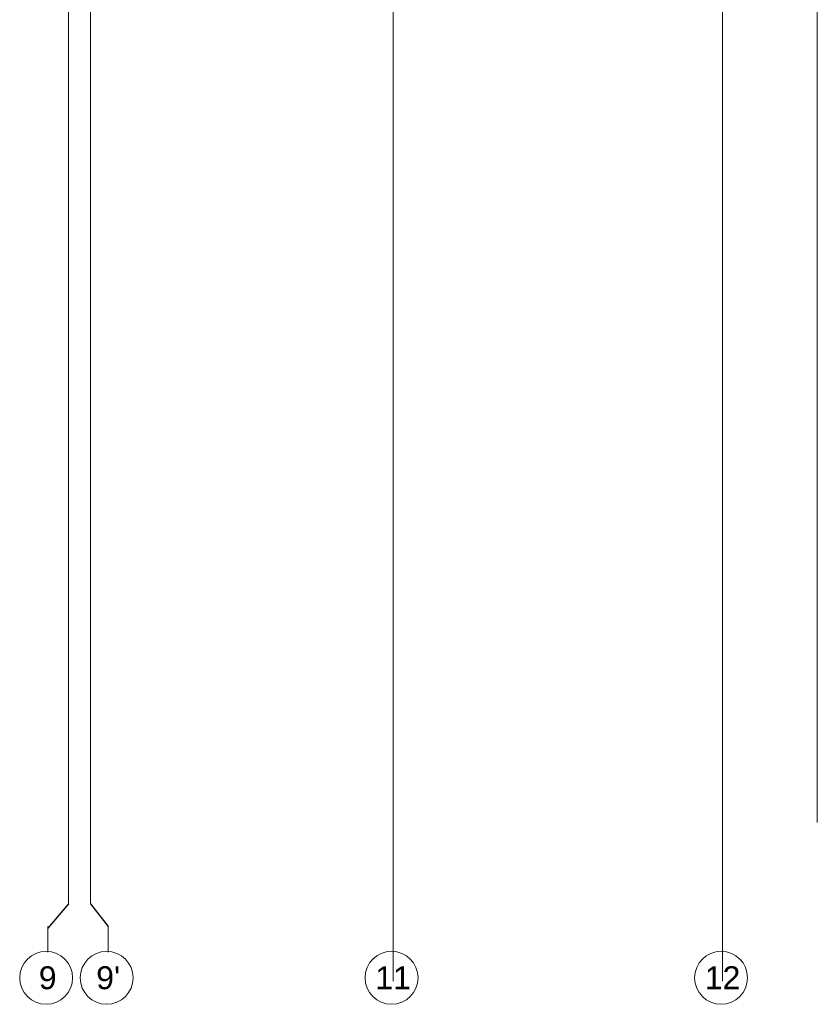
# Model space of a CAD drawing. Extents: x -38005 to 156061, y -31182 to 68140.
# Tile 2 of 48: x -4911 to 5636, y -16426 to -3409. Entities that reach past the tile are written whole.
import ezdxf

# ---------------------------------------------------------------- set-up
doc = ezdxf.new("R2010")
doc.units = 0
doc.header["$LTSCALE"] = 50
doc.set_wipeout_variables(frame=1)
doc.linetypes.add('STYLE_11', pattern=[5, 3.888855, -0.416718, 0.277786, -0.416641])
doc.layers.add('AL$1A---_ALGEMEEN', color=8, linetype='CONTINUOUS')
doc.layers.add('BOUWKUNDIG', color=8, linetype='CONTINUOUS')
doc.layers.add('stramienen', color=1, linetype='CONTINUOUS', lineweight=15)
doc.styles.add('Arial', font='ARIAL.TTF')

# ---------------------------------------------------------------- blocks, each defined once
blk = doc.blocks.new('200254 W 213 09-03-2007')
at = {"layer": 'AL$1A---_ALGEMEEN'}
for p, q in [((18948.95, 2715.95), (18943.4, 2709.49)), ((18954.75, 2715.95), (18959.4, 2709.92))]:
    blk.add_line(p, q, dxfattribs=at)
at = {"layer": 'stramienen', "linetype": 'STYLE_11', "ltscale": 50}
for p, q in [((18954.75, 2715.95), (18954.75, 4240.03)), ((18948.95, 2715.95), (18948.95, 3314.31)), ((19146.95, 2737.41), (19146.95, 3316.41))]:
    blk.add_line(p, q, dxfattribs=at)
at = {"linetype": 'Continuous'}
for points in [[(18950, 2696.35), (18950, 2696.18), (18949.99, 2696.01), (18949.98, 2695.84), (18949.97, 2695.66), (18949.95, 2695.49), (18949.93, 2695.32), (18949.9, 2695.15), (18949.87, 2694.98), (18949.83, 2694.82), (18949.79, 2694.65), (18949.75, 2694.48), (18949.7, 2694.32), (18949.65, 2694.15), (18949.59, 2693.99), (18949.53, 2693.83), (18949.47, 2693.67), (18949.4, 2693.51), (18949.33, 2693.36), (18949.25, 2693.2), (18949.17, 2693.05), (18949.09, 2692.9), (18949.01, 2692.75), (18948.92, 2692.61), (18948.82, 2692.46), (18948.72, 2692.32), (18948.62, 2692.18), (18948.52, 2692.04), (18948.41, 2691.91), (18948.3, 2691.78), (18948.19, 2691.65), (18948.07, 2691.52), (18947.95, 2691.4), (18947.83, 2691.28), (18947.7, 2691.16), (18947.57, 2691.05), (18947.44, 2690.94), (18947.31, 2690.83), (18947.17, 2690.73), (18947.03, 2690.63), (18946.89, 2690.53), (18946.75, 2690.44), (18946.6, 2690.35), (18946.45, 2690.26), (18946.3, 2690.18), (18946.15, 2690.1), (18945.99, 2690.02), (18945.84, 2689.95), (18945.68, 2689.88), (18945.52, 2689.82), (18945.36, 2689.76), (18945.2, 2689.7), (18945.03, 2689.65), (18944.87, 2689.6), (18944.7, 2689.56), (18944.53, 2689.52), (18944.37, 2689.48), (18944.2, 2689.45), (18944.03, 2689.43), (18943.86, 2689.4), (18943.69, 2689.38), (18943.52, 2689.37), (18943.34, 2689.36), (18943.17, 2689.35), (18943, 2689.35), (18942.83, 2689.35), (18942.66, 2689.36), (18942.49, 2689.37), (18942.32, 2689.38), (18942.14, 2689.4), (18941.97, 2689.43), (18941.8, 2689.45), (18941.64, 2689.48), (18941.47, 2689.52), (18941.3, 2689.56), (18941.13, 2689.6), (18940.97, 2689.65), (18940.81, 2689.7), (18940.64, 2689.76), (18940.48, 2689.82), (18940.32, 2689.88), (18940.16, 2689.95), (18940.01, 2690.02), (18939.85, 2690.1), (18939.7, 2690.18), (18939.55, 2690.26), (18939.4, 2690.35), (18939.26, 2690.44), (18939.11, 2690.53), (18938.97, 2690.63), (18938.83, 2690.73), (18938.69, 2690.83), (18938.56, 2690.94), (18938.43, 2691.05), (18938.3, 2691.16), (18938.17, 2691.28), (18938.05, 2691.4), (18937.93, 2691.52), (18937.81, 2691.65), (18937.7, 2691.78), (18937.59, 2691.91), (18937.48, 2692.04), (18937.38, 2692.18), (18937.28, 2692.32), (18937.18, 2692.46), (18937.09, 2692.61), (18937, 2692.75), (18936.91, 2692.9), (18936.83, 2693.05), (18936.75, 2693.2), (18936.67, 2693.36), (18936.6, 2693.51), (18936.53, 2693.67), (18936.47, 2693.83), (18936.41, 2693.99), (18936.35, 2694.15), (18936.3, 2694.32), (18936.25, 2694.48), (18936.21, 2694.65), (18936.17, 2694.82), (18936.14, 2694.98), (18936.1, 2695.15), (18936.08, 2695.32), (18936.05, 2695.49), (18936.03, 2695.66), (18936.02, 2695.84), (18936.01, 2696.01), (18936, 2696.18), (18936, 2696.35), (18936, 2696.52), (18936.01, 2696.69), (18936.02, 2696.87), (18936.03, 2697.04), (18936.05, 2697.21), (18936.08, 2697.38), (18936.1, 2697.55), (18936.14, 2697.72), (18936.17, 2697.88), (18936.21, 2698.05), (18936.25, 2698.22), (18936.3, 2698.38), (18936.35, 2698.55), (18936.41, 2698.71), (18936.47, 2698.87), (18936.53, 2699.03), (18936.6, 2699.19), (18936.67, 2699.34), (18936.75, 2699.5), (18936.83, 2699.65), (18936.91, 2699.8), (18937, 2699.95), (18937.09, 2700.1), (18937.18, 2700.24), (18937.28, 2700.38), (18937.38, 2700.52), (18937.48, 2700.66), (18937.59, 2700.79), (18937.7, 2700.92), (18937.81, 2701.05), (18937.93, 2701.18), (18938.05, 2701.3), (18938.17, 2701.42), (18938.3, 2701.54), (18938.43, 2701.65), (18938.56, 2701.76), (18938.69, 2701.87), (18938.83, 2701.97), (18938.97, 2702.07), (18939.11, 2702.17), (18939.26, 2702.26), (18939.4, 2702.35), (18939.55, 2702.44), (18939.7, 2702.52), (18939.85, 2702.6), (18940.01, 2702.68), (18940.16, 2702.75), (18940.32, 2702.82), (18940.48, 2702.88), (18940.64, 2702.94), (18940.81, 2703), (18940.97, 2703.05), (18941.13, 2703.1), (18941.3, 2703.14), (18941.47, 2703.18), (18941.64, 2703.22), (18941.8, 2703.25), (18941.97, 2703.27), (18942.14, 2703.3), (18942.32, 2703.32), (18942.49, 2703.33), (18942.66, 2703.34), (18942.83, 2703.35), (18943, 2703.35), (18943.17, 2703.35), (18943.34, 2703.34), (18943.52, 2703.33), (18943.69, 2703.32), (18943.86, 2703.3), (18944.03, 2703.27), (18944.2, 2703.25), (18944.37, 2703.22), (18944.53, 2703.18), (18944.7, 2703.14), (18944.87, 2703.1), (18945.03, 2703.05), (18945.2, 2703), (18945.36, 2702.94), (18945.52, 2702.88), (18945.68, 2702.82), (18945.84, 2702.75), (18945.99, 2702.68), (18946.15, 2702.6), (18946.3, 2702.52), (18946.45, 2702.44), (18946.6, 2702.35), (18946.75, 2702.26), (18946.89, 2702.17), (18947.03, 2702.07), (18947.17, 2701.97), (18947.31, 2701.87), (18947.44, 2701.76), (18947.57, 2701.65), (18947.7, 2701.54), (18947.83, 2701.42), (18947.95, 2701.3), (18948.07, 2701.18), (18948.19, 2701.05), (18948.3, 2700.92), (18948.41, 2700.79), (18948.52, 2700.66), (18948.62, 2700.52), (18948.72, 2700.38), (18948.82, 2700.24), (18948.92, 2700.1), (18949.01, 2699.95), (18949.09, 2699.8), (18949.17, 2699.65), (18949.25, 2699.5), (18949.33, 2699.34), (18949.4, 2699.19), (18949.47, 2699.03), (18949.53, 2698.87), (18949.59, 2698.71), (18949.65, 2698.55), (18949.7, 2698.38), (18949.75, 2698.22), (18949.79, 2698.05), (18949.83, 2697.88), (18949.87, 2697.72), (18949.9, 2697.55), (18949.93, 2697.38), (18949.95, 2697.21), (18949.97, 2697.04), (18949.98, 2696.87), (18949.99, 2696.69), (18950, 2696.52)], [(18966, 2696.35), (18966, 2696.18), (18965.99, 2696.01), (18965.98, 2695.84), (18965.97, 2695.66), (18965.95, 2695.49), (18965.93, 2695.32), (18965.9, 2695.15), (18965.87, 2694.98), (18965.83, 2694.82), (18965.79, 2694.65), (18965.75, 2694.48), (18965.7, 2694.32), (18965.65, 2694.15), (18965.59, 2693.99), (18965.53, 2693.83), (18965.47, 2693.67), (18965.4, 2693.51), (18965.33, 2693.36), (18965.25, 2693.2), (18965.17, 2693.05), (18965.09, 2692.9), (18965.01, 2692.75), (18964.92, 2692.61), (18964.82, 2692.46), (18964.72, 2692.32), (18964.62, 2692.18), (18964.52, 2692.04), (18964.41, 2691.91), (18964.3, 2691.78), (18964.19, 2691.65), (18964.07, 2691.52), (18963.95, 2691.4), (18963.83, 2691.28), (18963.7, 2691.16), (18963.57, 2691.05), (18963.44, 2690.94), (18963.31, 2690.83), (18963.17, 2690.73), (18963.03, 2690.63), (18962.89, 2690.53), (18962.75, 2690.44), (18962.6, 2690.35), (18962.45, 2690.26), (18962.3, 2690.18), (18962.15, 2690.1), (18961.99, 2690.02), (18961.84, 2689.95), (18961.68, 2689.88), (18961.52, 2689.82), (18961.36, 2689.76), (18961.2, 2689.7), (18961.03, 2689.65), (18960.87, 2689.6), (18960.7, 2689.56), (18960.53, 2689.52), (18960.37, 2689.48), (18960.2, 2689.45), (18960.03, 2689.43), (18959.86, 2689.4), (18959.69, 2689.38), (18959.52, 2689.37), (18959.34, 2689.36), (18959.17, 2689.35), (18959, 2689.35), (18958.83, 2689.35), (18958.66, 2689.36), (18958.49, 2689.37), (18958.32, 2689.38), (18958.14, 2689.4), (18957.97, 2689.43), (18957.8, 2689.45), (18957.64, 2689.48), (18957.47, 2689.52), (18957.3, 2689.56), (18957.13, 2689.6), (18956.97, 2689.65), (18956.81, 2689.7), (18956.64, 2689.76), (18956.48, 2689.82), (18956.32, 2689.88), (18956.16, 2689.95), (18956.01, 2690.02), (18955.85, 2690.1), (18955.7, 2690.18), (18955.55, 2690.26), (18955.4, 2690.35), (18955.26, 2690.44), (18955.11, 2690.53), (18954.97, 2690.63), (18954.83, 2690.73), (18954.69, 2690.83), (18954.56, 2690.94), (18954.43, 2691.05), (18954.3, 2691.16), (18954.17, 2691.28), (18954.05, 2691.4), (18953.93, 2691.52), (18953.81, 2691.65), (18953.7, 2691.78), (18953.59, 2691.91), (18953.48, 2692.04), (18953.38, 2692.18), (18953.28, 2692.32), (18953.18, 2692.46), (18953.09, 2692.61), (18953, 2692.75), (18952.91, 2692.9), (18952.83, 2693.05), (18952.75, 2693.2), (18952.67, 2693.36), (18952.6, 2693.51), (18952.53, 2693.67), (18952.47, 2693.83), (18952.41, 2693.99), (18952.35, 2694.15), (18952.3, 2694.32), (18952.25, 2694.48), (18952.21, 2694.65), (18952.17, 2694.82), (18952.14, 2694.98), (18952.1, 2695.15), (18952.08, 2695.32), (18952.05, 2695.49), (18952.03, 2695.66), (18952.02, 2695.84), (18952.01, 2696.01), (18952, 2696.18), (18952, 2696.35), (18952, 2696.52), (18952.01, 2696.69), (18952.02, 2696.87), (18952.03, 2697.04), (18952.05, 2697.21), (18952.08, 2697.38), (18952.1, 2697.55), (18952.14, 2697.72), (18952.17, 2697.88), (18952.21, 2698.05), (18952.25, 2698.22), (18952.3, 2698.38), (18952.35, 2698.55), (18952.41, 2698.71), (18952.47, 2698.87), (18952.53, 2699.03), (18952.6, 2699.19), (18952.67, 2699.34), (18952.75, 2699.5), (18952.83, 2699.65), (18952.91, 2699.8), (18953, 2699.95), (18953.09, 2700.1), (18953.18, 2700.24), (18953.28, 2700.38), (18953.38, 2700.52), (18953.48, 2700.66), (18953.59, 2700.79), (18953.7, 2700.92), (18953.81, 2701.05), (18953.93, 2701.18), (18954.05, 2701.3), (18954.17, 2701.42), (18954.3, 2701.54), (18954.43, 2701.65), (18954.56, 2701.76), (18954.69, 2701.87), (18954.83, 2701.97), (18954.97, 2702.07), (18955.11, 2702.17), (18955.26, 2702.26), (18955.4, 2702.35), (18955.55, 2702.44), (18955.7, 2702.52), (18955.85, 2702.6), (18956.01, 2702.68), (18956.16, 2702.75), (18956.32, 2702.82), (18956.48, 2702.88), (18956.64, 2702.94), (18956.81, 2703), (18956.97, 2703.05), (18957.13, 2703.1), (18957.3, 2703.14), (18957.47, 2703.18), (18957.64, 2703.22), (18957.8, 2703.25), (18957.97, 2703.27), (18958.14, 2703.3), (18958.32, 2703.32), (18958.49, 2703.33), (18958.66, 2703.34), (18958.83, 2703.35), (18959, 2703.35), (18959.17, 2703.35), (18959.34, 2703.34), (18959.52, 2703.33), (18959.69, 2703.32), (18959.86, 2703.3), (18960.03, 2703.27), (18960.2, 2703.25), (18960.37, 2703.22), (18960.53, 2703.18), (18960.7, 2703.14), (18960.87, 2703.1), (18961.03, 2703.05), (18961.2, 2703), (18961.36, 2702.94), (18961.52, 2702.88), (18961.68, 2702.82), (18961.84, 2702.75), (18961.99, 2702.68), (18962.15, 2702.6), (18962.3, 2702.52), (18962.45, 2702.44), (18962.6, 2702.35), (18962.75, 2702.26), (18962.89, 2702.17), (18963.03, 2702.07), (18963.17, 2701.97), (18963.31, 2701.87), (18963.44, 2701.76), (18963.57, 2701.65), (18963.7, 2701.54), (18963.83, 2701.42), (18963.95, 2701.3), (18964.07, 2701.18), (18964.19, 2701.05), (18964.3, 2700.92), (18964.41, 2700.79), (18964.52, 2700.66), (18964.62, 2700.52), (18964.72, 2700.38), (18964.82, 2700.24), (18964.92, 2700.1), (18965.01, 2699.95), (18965.09, 2699.8), (18965.17, 2699.65), (18965.25, 2699.5), (18965.33, 2699.34), (18965.4, 2699.19), (18965.47, 2699.03), (18965.53, 2698.87), (18965.59, 2698.71), (18965.65, 2698.55), (18965.7, 2698.38), (18965.75, 2698.22), (18965.79, 2698.05), (18965.83, 2697.88), (18965.87, 2697.72), (18965.9, 2697.55), (18965.93, 2697.38), (18965.95, 2697.21), (18965.97, 2697.04), (18965.98, 2696.87), (18965.99, 2696.69), (18966, 2696.52)], [(19041.35, 2696.36), (19041.35, 2696.19), (19041.34, 2696.02), (19041.33, 2695.84), (19041.32, 2695.67), (19041.3, 2695.5), (19041.27, 2695.33), (19041.25, 2695.16), (19041.21, 2694.99), (19041.18, 2694.83), (19041.14, 2694.66), (19041.1, 2694.49), (19041.05, 2694.33), (19041, 2694.16), (19040.94, 2694), (19040.88, 2693.84), (19040.82, 2693.68), (19040.75, 2693.52), (19040.68, 2693.37), (19040.6, 2693.21), (19040.52, 2693.06), (19040.44, 2692.91), (19040.35, 2692.76), (19040.26, 2692.61), (19040.17, 2692.47), (19040.07, 2692.33), (19039.97, 2692.19), (19039.87, 2692.05), (19039.76, 2691.92), (19039.65, 2691.79), (19039.54, 2691.66), (19039.42, 2691.53), (19039.3, 2691.41), (19039.18, 2691.29), (19039.05, 2691.17), (19038.92, 2691.06), (19038.79, 2690.95), (19038.66, 2690.84), (19038.52, 2690.74), (19038.38, 2690.64), (19038.24, 2690.54), (19038.09, 2690.45), (19037.95, 2690.36), (19037.8, 2690.27), (19037.65, 2690.19), (19037.5, 2690.11), (19037.34, 2690.03), (19037.19, 2689.96), (19037.03, 2689.89), (19036.87, 2689.83), (19036.71, 2689.77), (19036.55, 2689.71), (19036.38, 2689.66), (19036.22, 2689.61), (19036.05, 2689.57), (19035.88, 2689.53), (19035.71, 2689.49), (19035.55, 2689.46), (19035.38, 2689.44), (19035.21, 2689.41), (19035.04, 2689.39), (19034.86, 2689.38), (19034.69, 2689.37), (19034.52, 2689.36), (19034.35, 2689.36), (19034.18, 2689.36), (19034.01, 2689.37), (19033.83, 2689.38), (19033.66, 2689.39), (19033.49, 2689.41), (19033.32, 2689.44), (19033.15, 2689.46), (19032.98, 2689.49), (19032.82, 2689.53), (19032.65, 2689.57), (19032.48, 2689.61), (19032.32, 2689.66), (19032.15, 2689.71), (19031.99, 2689.77), (19031.83, 2689.83), (19031.67, 2689.89), (19031.51, 2689.96), (19031.36, 2690.03), (19031.2, 2690.11), (19031.05, 2690.19), (19030.9, 2690.27), (19030.75, 2690.36), (19030.6, 2690.45), (19030.46, 2690.54), (19030.32, 2690.64), (19030.18, 2690.74), (19030.04, 2690.84), (19029.91, 2690.95), (19029.78, 2691.06), (19029.65, 2691.17), (19029.52, 2691.29), (19029.4, 2691.41), (19029.28, 2691.53), (19029.16, 2691.66), (19029.05, 2691.79), (19028.94, 2691.92), (19028.83, 2692.05), (19028.73, 2692.19), (19028.63, 2692.33), (19028.53, 2692.47), (19028.44, 2692.61), (19028.35, 2692.76), (19028.26, 2692.91), (19028.18, 2693.06), (19028.1, 2693.21), (19028.02, 2693.37), (19027.95, 2693.52), (19027.88, 2693.68), (19027.82, 2693.84), (19027.76, 2694), (19027.7, 2694.16), (19027.65, 2694.33), (19027.6, 2694.49), (19027.56, 2694.66), (19027.52, 2694.83), (19027.48, 2694.99), (19027.45, 2695.16), (19027.43, 2695.33), (19027.4, 2695.5), (19027.38, 2695.67), (19027.37, 2695.84), (19027.36, 2696.02), (19027.35, 2696.19), (19027.35, 2696.36), (19027.35, 2696.53), (19027.36, 2696.7), (19027.37, 2696.87), (19027.38, 2697.05), (19027.4, 2697.22), (19027.43, 2697.39), (19027.45, 2697.56), (19027.48, 2697.73), (19027.52, 2697.89), (19027.56, 2698.06), (19027.6, 2698.23), (19027.65, 2698.39), (19027.7, 2698.56), (19027.76, 2698.72), (19027.82, 2698.88), (19027.88, 2699.04), (19027.95, 2699.2), (19028.02, 2699.35), (19028.1, 2699.51), (19028.18, 2699.66), (19028.26, 2699.81), (19028.35, 2699.96), (19028.44, 2700.1), (19028.53, 2700.25), (19028.63, 2700.39), (19028.73, 2700.53), (19028.83, 2700.67), (19028.94, 2700.8), (19029.05, 2700.93), (19029.16, 2701.06), (19029.28, 2701.19), (19029.4, 2701.31), (19029.52, 2701.43), (19029.65, 2701.55), (19029.78, 2701.66), (19029.91, 2701.77), (19030.04, 2701.88), (19030.18, 2701.98), (19030.32, 2702.08), (19030.46, 2702.18), (19030.6, 2702.27), (19030.75, 2702.36), (19030.9, 2702.45), (19031.05, 2702.53), (19031.2, 2702.61), (19031.36, 2702.69), (19031.51, 2702.76), (19031.67, 2702.83), (19031.83, 2702.89), (19031.99, 2702.95), (19032.15, 2703.01), (19032.32, 2703.06), (19032.48, 2703.11), (19032.65, 2703.15), (19032.82, 2703.19), (19032.98, 2703.22), (19033.15, 2703.26), (19033.32, 2703.28), (19033.49, 2703.31), (19033.66, 2703.33), (19033.83, 2703.34), (19034.01, 2703.35), (19034.18, 2703.36), (19034.35, 2703.36), (19034.52, 2703.36), (19034.69, 2703.35), (19034.86, 2703.34), (19035.04, 2703.33), (19035.21, 2703.31), (19035.38, 2703.28), (19035.55, 2703.26), (19035.71, 2703.22), (19035.88, 2703.19), (19036.05, 2703.15), (19036.22, 2703.11), (19036.38, 2703.06), (19036.55, 2703.01), (19036.71, 2702.95), (19036.87, 2702.89), (19037.03, 2702.83), (19037.19, 2702.76), (19037.34, 2702.69), (19037.5, 2702.61), (19037.65, 2702.53), (19037.8, 2702.45), (19037.95, 2702.36), (19038.09, 2702.27), (19038.24, 2702.18), (19038.38, 2702.08), (19038.52, 2701.98), (19038.66, 2701.88), (19038.79, 2701.77), (19038.92, 2701.66), (19039.05, 2701.55), (19039.18, 2701.43), (19039.3, 2701.31), (19039.42, 2701.19), (19039.54, 2701.06), (19039.65, 2700.93), (19039.76, 2700.8), (19039.87, 2700.67), (19039.97, 2700.53), (19040.07, 2700.39), (19040.17, 2700.25), (19040.26, 2700.1), (19040.35, 2699.96), (19040.44, 2699.81), (19040.52, 2699.66), (19040.6, 2699.51), (19040.68, 2699.35), (19040.75, 2699.2), (19040.82, 2699.04), (19040.88, 2698.88), (19040.94, 2698.72), (19041, 2698.56), (19041.05, 2698.39), (19041.1, 2698.23), (19041.14, 2698.06), (19041.18, 2697.89), (19041.21, 2697.73), (19041.25, 2697.56), (19041.27, 2697.39), (19041.3, 2697.22), (19041.32, 2697.05), (19041.33, 2696.87), (19041.34, 2696.7), (19041.35, 2696.53)], [(19128.49, 2696.36), (19128.49, 2696.19), (19128.48, 2696.02), (19128.47, 2695.84), (19128.46, 2695.67), (19128.44, 2695.5), (19128.41, 2695.33), (19128.39, 2695.16), (19128.35, 2694.99), (19128.32, 2694.83), (19128.28, 2694.66), (19128.24, 2694.49), (19128.19, 2694.33), (19128.14, 2694.16), (19128.08, 2694), (19128.02, 2693.84), (19127.96, 2693.68), (19127.89, 2693.52), (19127.82, 2693.37), (19127.74, 2693.21), (19127.66, 2693.06), (19127.58, 2692.91), (19127.49, 2692.76), (19127.4, 2692.61), (19127.31, 2692.47), (19127.21, 2692.33), (19127.11, 2692.19), (19127.01, 2692.05), (19126.9, 2691.92), (19126.79, 2691.79), (19126.68, 2691.66), (19126.56, 2691.53), (19126.44, 2691.41), (19126.32, 2691.29), (19126.19, 2691.17), (19126.06, 2691.06), (19125.93, 2690.95), (19125.8, 2690.84), (19125.66, 2690.74), (19125.52, 2690.64), (19125.38, 2690.54), (19125.23, 2690.45), (19125.09, 2690.36), (19124.94, 2690.27), (19124.79, 2690.19), (19124.64, 2690.11), (19124.48, 2690.03), (19124.33, 2689.96), (19124.17, 2689.89), (19124.01, 2689.83), (19123.85, 2689.77), (19123.69, 2689.71), (19123.52, 2689.66), (19123.36, 2689.61), (19123.19, 2689.57), (19123.02, 2689.53), (19122.85, 2689.49), (19122.69, 2689.46), (19122.52, 2689.44), (19122.35, 2689.41), (19122.18, 2689.39), (19122, 2689.38), (19121.83, 2689.37), (19121.66, 2689.36), (19121.49, 2689.36), (19121.32, 2689.36), (19121.15, 2689.37), (19120.97, 2689.38), (19120.8, 2689.39), (19120.63, 2689.41), (19120.46, 2689.44), (19120.29, 2689.46), (19120.12, 2689.49), (19119.96, 2689.53), (19119.79, 2689.57), (19119.62, 2689.61), (19119.46, 2689.66), (19119.29, 2689.71), (19119.13, 2689.77), (19118.97, 2689.83), (19118.81, 2689.89), (19118.65, 2689.96), (19118.5, 2690.03), (19118.34, 2690.11), (19118.19, 2690.19), (19118.04, 2690.27), (19117.89, 2690.36), (19117.74, 2690.45), (19117.6, 2690.54), (19117.46, 2690.64), (19117.32, 2690.74), (19117.18, 2690.84), (19117.05, 2690.95), (19116.92, 2691.06), (19116.79, 2691.17), (19116.66, 2691.29), (19116.54, 2691.41), (19116.42, 2691.53), (19116.3, 2691.66), (19116.19, 2691.79), (19116.08, 2691.92), (19115.97, 2692.05), (19115.87, 2692.19), (19115.77, 2692.33), (19115.67, 2692.47), (19115.58, 2692.61), (19115.49, 2692.76), (19115.4, 2692.91), (19115.32, 2693.06), (19115.24, 2693.21), (19115.16, 2693.37), (19115.09, 2693.52), (19115.02, 2693.68), (19114.96, 2693.84), (19114.9, 2694), (19114.84, 2694.16), (19114.79, 2694.33), (19114.74, 2694.49), (19114.7, 2694.66), (19114.66, 2694.83), (19114.62, 2694.99), (19114.59, 2695.16), (19114.57, 2695.33), (19114.54, 2695.5), (19114.52, 2695.67), (19114.51, 2695.84), (19114.5, 2696.02), (19114.49, 2696.19), (19114.49, 2696.36), (19114.49, 2696.53), (19114.5, 2696.7), (19114.51, 2696.87), (19114.52, 2697.05), (19114.54, 2697.22), (19114.57, 2697.39), (19114.59, 2697.56), (19114.62, 2697.73), (19114.66, 2697.89), (19114.7, 2698.06), (19114.74, 2698.23), (19114.79, 2698.39), (19114.84, 2698.56), (19114.9, 2698.72), (19114.96, 2698.88), (19115.02, 2699.04), (19115.09, 2699.2), (19115.16, 2699.35), (19115.24, 2699.51), (19115.32, 2699.66), (19115.4, 2699.81), (19115.49, 2699.96), (19115.58, 2700.1), (19115.67, 2700.25), (19115.77, 2700.39), (19115.87, 2700.53), (19115.97, 2700.67), (19116.08, 2700.8), (19116.19, 2700.93), (19116.3, 2701.06), (19116.42, 2701.19), (19116.54, 2701.31), (19116.66, 2701.43), (19116.79, 2701.55), (19116.92, 2701.66), (19117.05, 2701.77), (19117.18, 2701.88), (19117.32, 2701.98), (19117.46, 2702.08), (19117.6, 2702.18), (19117.74, 2702.27), (19117.89, 2702.36), (19118.04, 2702.45), (19118.19, 2702.53), (19118.34, 2702.61), (19118.5, 2702.69), (19118.65, 2702.76), (19118.81, 2702.83), (19118.97, 2702.89), (19119.13, 2702.95), (19119.29, 2703.01), (19119.46, 2703.06), (19119.62, 2703.11), (19119.79, 2703.15), (19119.96, 2703.19), (19120.12, 2703.22), (19120.29, 2703.26), (19120.46, 2703.28), (19120.63, 2703.31), (19120.8, 2703.33), (19120.97, 2703.34), (19121.15, 2703.35), (19121.32, 2703.36), (19121.49, 2703.36), (19121.66, 2703.36), (19121.83, 2703.35), (19122, 2703.34), (19122.18, 2703.33), (19122.35, 2703.31), (19122.52, 2703.28), (19122.69, 2703.26), (19122.85, 2703.22), (19123.02, 2703.19), (19123.19, 2703.15), (19123.36, 2703.11), (19123.52, 2703.06), (19123.69, 2703.01), (19123.85, 2702.95), (19124.01, 2702.89), (19124.17, 2702.83), (19124.33, 2702.76), (19124.48, 2702.69), (19124.64, 2702.61), (19124.79, 2702.53), (19124.94, 2702.45), (19125.09, 2702.36), (19125.23, 2702.27), (19125.38, 2702.18), (19125.52, 2702.08), (19125.66, 2701.98), (19125.8, 2701.88), (19125.93, 2701.77), (19126.06, 2701.66), (19126.19, 2701.55), (19126.32, 2701.43), (19126.44, 2701.31), (19126.56, 2701.19), (19126.68, 2701.06), (19126.79, 2700.93), (19126.9, 2700.8), (19127.01, 2700.67), (19127.11, 2700.53), (19127.21, 2700.39), (19127.31, 2700.25), (19127.4, 2700.1), (19127.49, 2699.96), (19127.58, 2699.81), (19127.66, 2699.66), (19127.74, 2699.51), (19127.82, 2699.35), (19127.89, 2699.2), (19127.96, 2699.04), (19128.02, 2698.88), (19128.08, 2698.72), (19128.14, 2698.56), (19128.19, 2698.39), (19128.24, 2698.23), (19128.28, 2698.06), (19128.32, 2697.89), (19128.35, 2697.73), (19128.39, 2697.56), (19128.41, 2697.39), (19128.44, 2697.22), (19128.46, 2697.05), (19128.47, 2696.87), (19128.48, 2696.7), (19128.49, 2696.53)]]:
    blk.add_wipeout(points, dxfattribs=at).dxf.layer = 'AL$1A---_ALGEMEEN'
at = {"layer": 'stramienen', "linetype": 'STYLE_11', "ltscale": 50}
for p, q in [((19034.75, 2695.43), (19034.75, 4240.03)), ((19121.89, 2695.43), (19121.89, 4240.03))]:
    blk.add_line(p, q, dxfattribs=at)
at = {"layer": 'stramienen'}
for p, q in [((18943.4, 2703.17), (18943.4, 2709.92)), ((18959.4, 2703.17), (18959.4, 2709.92)), ((19034.75, 2703.18), (19034.75, 2709.93)), ((19121.89, 2703.18), (19121.89, 2709.93))]:
    blk.add_line(p, q, dxfattribs=at)
for centre in [(18943, 2696.35), (18959, 2696.35), (19034.35, 2696.36), (19121.49, 2696.36)]:
    blk.add_circle(centre, 7, dxfattribs=at)
at = {"layer": 'stramienen', "char_height": 6.061, "attachment_point": 2, "line_spacing_factor": 0.967741, "style": 'Arial'}
for s, insert in [("{\\C1;\\l9'}", (18959.4, 2699.4)), ('{\\C1;\\l9}', (18943.4, 2699.4)), ('{\\C1;\\l11}', (19034.75, 2699.41)), ('{\\C1;\\l12}', (19121.89, 2699.41))]:
    blk.add_mtext(s, dxfattribs=dict(at, insert=insert))

msp = doc.modelspace()

# ---------------------------------------------------------------- block references
at = {"layer": 'BOUWKUNDIG', "xscale": 50, "yscale": 50, "zscale": 50}
msp.add_blockref('200254 W 213 09-03-2007', (-951711, -150893), dxfattribs=at)

doc.saveas('drawing.dxf')
